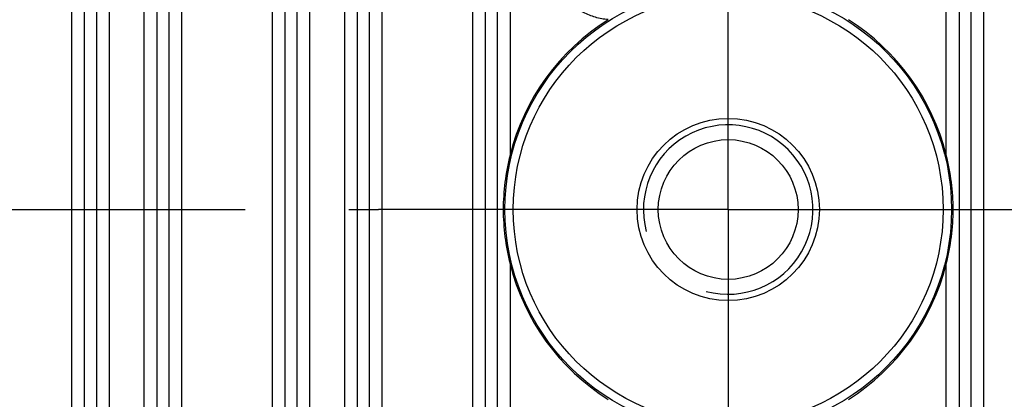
# Model space of a CAD drawing. Header units: millimetres. Extents: x 91 to 529, y 19 to 401.
# Tile 41 of 45: x 469 to 492, y 241 to 250. Entities that reach past the tile are written whole.
import ezdxf

# ---------------------------------------------------------------- set-up
doc = ezdxf.new("R2010")
doc.units = ezdxf.units.MM
doc.header["$LTSCALE"] = 32.67
doc.linetypes.add('CENTER', pattern=[0.6, 0.375, -0.075, 0.075, -0.075])
doc.layers.add('00_COMPONENTS', color=7, linetype='CONTINUOUS')
doc.layers.add('03_ALL_AXES', color=7, linetype='CONTINUOUS')

msp = doc.modelspace()

# ---------------------------------------------------------------- linework, layer by layer
at = {"layer": '00_COMPONENTS', "color": 4}
for p, q in [((470.101, 257.899), (470.101, 187.518)), ((470.4, 257.899), (470.4, 187.518)), ((472.399, 187.518), (472.399, 257.899)), ((472.699, 187.518), (472.699, 257.899)), ((474.831, 257.899), (474.831, 187.518)), ((475.13, 257.899), (475.13, 187.518)), ((477.129, 187.518), (477.129, 257.899)), ((477.429, 187.518), (477.429, 257.899)), ((479.561, 257.899), (479.561, 187.518)), ((479.86, 257.899), (479.86, 187.518)), ((491.319, 187.518), (491.319, 257.899)), ((491.619, 187.518), (491.619, 257.899)), ((470.685, 254.637), (470.685, 190.779)), ((470.984, 254.637), (470.984, 190.779)), ((471.815, 190.779), (471.815, 254.637)), ((472.115, 190.779), (472.115, 254.637)), ((475.415, 254.637), (475.415, 190.779)), ((475.714, 254.637), (475.714, 190.779)), ((476.545, 190.779), (476.545, 254.637)), ((476.845, 190.779), (476.845, 254.637)), ((480.145, 190.779), (480.145, 254.637)), ((480.444, 254.637), (480.444, 246.99)), ((490.735, 246.99), (490.735, 254.637)), ((491.035, 254.637), (491.035, 190.779)), ((480.444, 244.427), (480.444, 200.99)), ((490.735, 200.99), (490.735, 244.427))]:
    msp.add_line(p, q, dxfattribs=at)
for radius in [5.269, 5.07]:
    msp.add_circle((485.59, 245.708), radius, dxfattribs=at)
at = {"layer": '00_COMPONENTS', "color": 7}
for radius in [2.15, 1.65]:
    msp.add_circle((485.59, 245.708), radius, dxfattribs=at)
for start, end in [(122.3133, 166.0119), (13.9881, 57.6867), (193.9881, 237.6867), (302.3133, 346.0119)]:
    msp.add_arc((485.59, 245.708), 5.303, start, end, dxfattribs=at)
at = {"layer": '00_COMPONENTS', "color": 4}
msp.add_arc((485.59, 245.708), 2, 255, 195, dxfattribs=at)
msp.add_open_spline([(482.755, 250.19), (482.655, 250.2), (482.455, 250.238), (482.172, 250.35), (481.914, 250.513), (481.691, 250.72), (481.509, 250.965), (481.375, 251.239), (481.293, 251.532), (481.275, 251.735), (481.275, 251.836)], degree=3, knots=[0, 0, 0, 0, 0.124997, 0.249993, 0.37499, 0.499988, 0.624988, 0.74999, 0.874994, 1, 1, 1, 1], dxfattribs=at)
at = {"layer": '00_COMPONENTS', "color": 7}
for points in [[(480.444, 246.99), (480.392, 246.781), (480.311, 246.356), (480.268, 245.708), (480.311, 245.061), (480.392, 244.636), (480.444, 244.427)], [(490.735, 244.427), (490.787, 244.636), (490.869, 245.061), (490.912, 245.708), (490.869, 246.356), (490.787, 246.781), (490.735, 246.99)]]:
    msp.add_open_spline(points, degree=3, knots=[0, 0, 0, 0, 0.249994, 0.5, 0.750006, 1, 1, 1, 1], dxfattribs=at)
at = {"layer": '03_ALL_AXES', "color": 1, "linetype": 'CENTER'}
for p, q in [((485.59, 245.708), (485.59, 253.958)), ((461.94, 245.708), (477.34, 245.708)), ((485.59, 245.708), (477.34, 245.708)), ((485.59, 245.708), (485.59, 237.458)), ((485.59, 245.708), (493.84, 245.708))]:
    msp.add_line(p, q, dxfattribs=at)

doc.saveas('drawing.dxf')
